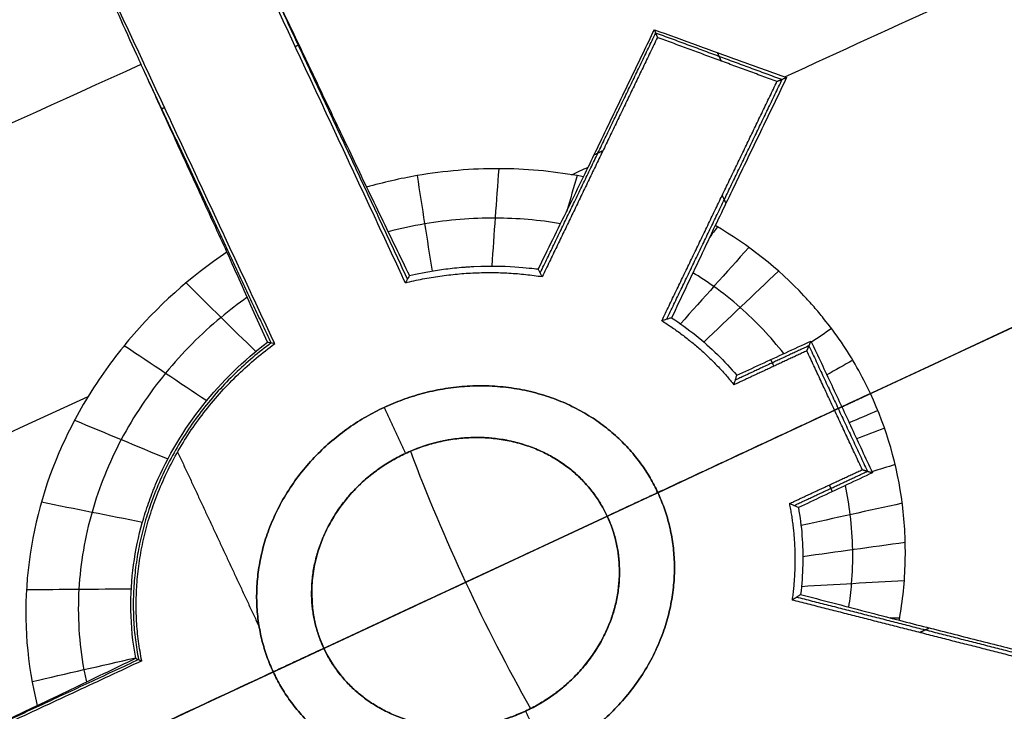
# Model space of a CAD drawing. Header units: millimetres. Extents: x -1437 to 1444, y -1373 to 1332.
# Tile 197 of 256: x -435.33 to -429.94, y 817.17 to 820.96. Entities that reach past the tile are written whole.
import ezdxf

# ---------------------------------------------------------------- set-up
doc = ezdxf.new("R2010")
doc.units = ezdxf.units.MM
doc.layers.add('Default', color=7, linetype='Continuous', true_color=0x000000)

msp = doc.modelspace()

# ---------------------------------------------------------------- linework, layer by layer
at = {"layer": 'Default'}
msp.add_line((228.5774, 1126.3214, -991.3856), (-587.0997, 745.965, -991.3856), dxfattribs=at)
for points, knots in [([(-587.0996, 745.9649, -977.5755), (-592.3257, 757.1722, -977.5755), (-596.9825, 768.6254, -978.0738), (-603.1053, 786.1784, -979.5627), (-605.0024, 792.0916, -980.1824), (-607.6294, 801.0561, -981.2952), (-608.4686, 804.0601, -981.6967), (-609.6724, 808.5898, -982.3443), (-610.2605, 810.8607, -982.6795), (-610.9225, 813.5205, -983.0904), (-611.2474, 814.853, -983.3008), (-611.4083, 815.52, -983.4072), (-611.477, 815.8059, -983.4531), (-611.5227, 815.9966, -983.4837), (-611.5459, 816.0936, -983.4993), (-614.4328, 828.1832, -985.449), (-616.6851, 840.2526, -987.8198), (-619.1101, 858.4837, -992.0008), (-619.7593, 864.5819, -993.4985), (-620.4893, 873.7635, -995.8958), (-620.692, 876.8297, -996.7201), (-620.9343, 881.438, -997.9934), (-621.04, 883.7444, -998.6393), (-621.1362, 886.4391, -999.4089), (-621.1716, 887.5949, -999.7421), (-621.1939, 888.3656, -999.965), (-621.2044, 888.7526, -1000.0773), (-621.3711, 895.2803, -1001.9772), (-621.3601, 901.4461, -1003.862), (-621.0854, 910.7309, -1006.8272), (-620.9509, 913.8318, -1007.8386), (-620.6836, 918.4925, -1009.389), (-620.5337, 920.8253, -1010.1726), (-620.3299, 923.551, -1011.1011), (-620.2209, 924.9149, -1011.569), (-620.1645, 925.5971, -1011.8038), (-620.1359, 925.9383, -1011.9214), (-620.1235, 926.0845, -1011.9718), (-620.1153, 926.182, -1012.0055), (-620.1112, 926.2293, -1012.0218), (-619.5589, 932.7114, -1014.2603), (-618.8269, 939.1289, -1016.5585), (-617.4467, 948.7366, -1020.1115), (-616.9396, 951.936, -1021.3134), (-616.1076, 956.7309, -1023.1414), (-615.6738, 959.1272, -1024.0616), (-615.1363, 961.9211, -1025.1459), (-614.8598, 963.3176, -1025.6906), (-614.7195, 964.0158, -1025.9636), (-614.6489, 964.3648, -1026.1003), (-614.6185, 964.5144, -1026.1589), (-614.5982, 964.6141, -1026.198), (-614.5884, 964.6622, -1026.2168), (-611.8809, 977.95, -1031.4263), (-608.4243, 991.0372, -1036.8195), (-602.0633, 1010.4618, -1045.1118), (-599.747, 1016.9022, -1047.9094), (-595.975, 1026.513, -1052.1406), (-594.6681, 1029.7082, -1053.5568), (-592.6329, 1034.4888, -1055.6877), (-591.5966, 1036.8761, -1056.7547), (-590.3548, 1039.6558, -1058.0021), (-589.7257, 1041.0444, -1058.6263), (-589.4091, 1041.7383, -1058.9385), (-589.273, 1042.0356, -1059.0723), (-589.1822, 1042.2338, -1059.1616), (-589.1374, 1042.3314, -1059.2055), (-583.1746, 1055.3105, -1065.0503), (-576.5317, 1067.8602, -1070.8057), (-568.2446, 1081.6072, -1077.1356), (-567.196, 1083.3198, -1077.9245), (-566.1331, 1085.0258, -1078.7107), (-565.9557, 1085.31, -1078.8416), (-565.8933, 1085.4099, -1078.8877), (-565.7692, 1085.6084, -1078.9791), (-565.4587, 1086.1045, -1079.2077), (-564.6486, 1087.3927, -1079.8012), (-561.8844, 1091.7395, -1081.8031), (-557.2398, 1098.7804, -1085.0404), (-552.94, 1104.9359, -1087.8576), (-549.6514, 1109.5137, -1089.9455), (-547.9911, 1111.7929, -1090.9832), (-546.0264, 1114.4348, -1092.1825), (-545.0371, 1115.7515, -1092.7792), (-544.5407, 1116.4088, -1093.0768), (-544.2921, 1116.7372, -1093.2254), (-544.1677, 1116.9013, -1093.2997), (-544.1143, 1116.9716, -1093.3315), (-544.0788, 1117.0185, -1093.3527), (-544.0599, 1117.0433, -1093.3639), (-539.7547, 1122.7152, -1095.9299), (-535.2716, 1128.3161, -1098.4453), (-528.2565, 1136.6434, -1102.1345), (-525.8697, 1139.4069, -1103.3504), (-522.2164, 1143.5338, -1105.151), (-520.3715, 1145.5926, -1106.0455), (-518.1872, 1147.9866, -1107.0784), (-517.0871, 1149.1816, -1107.5921), (-516.535, 1149.7785, -1107.8482), (-516.2585, 1150.0769, -1107.9761), (-516.1201, 1150.2261, -1108.04), (-516.0607, 1150.29, -1108.0674), (-516.0212, 1150.3326, -1108.0857), (-516.0002, 1150.3552, -1108.0953), (-511.2231, 1155.4981, -1110.2978), (-506.3259, 1160.5426, -1112.4158), (-498.7724, 1167.9917, -1115.4684), (-494.9437, 1171.6868, -1116.9636), (-490.3861, 1175.9463, -1118.6512), (-488.0847, 1178.0631, -1119.4804), (-486.9283, 1179.1183, -1119.8914), (-486.4315, 1179.5698, -1120.0667), (-486.1, 1179.8707, -1120.1835), (-485.9331, 1180.0219, -1120.2421), (-475.2077, 1189.7313, -1124.0012), (-464.148, 1198.9531, -1127.3314), (-446.8189, 1212.2743, -1131.6971), (-440.9193, 1216.6294, -1133.0474), (-431.8867, 1223.0334, -1134.906), (-427.3246, 1226.2033, -1135.7936), (-421.9222, 1229.845, -1136.7541), (-419.2012, 1231.6517, -1137.2153), (-417.8357, 1232.5515, -1137.4412), (-417.2494, 1232.9364, -1137.5369), (-416.8583, 1233.1928, -1137.6005), (-416.6604, 1233.3224, -1137.6326), (-391.6941, 1249.6504, -1141.6587), (-365.5604, 1264.1615, -1143.7301), (-338.1737, 1276.9322, -1143.7301)], [0, 0, 0, 0, 36.313631, 36.313631, 54.470446, 54.470446, 63.548854, 63.548854, 68.088058, 70.35766, 71.492461, 72.059861, 72.343561, 72.343561, 72.627262, 72.627262, 108.940892, 108.940892, 127.097708, 127.097708, 136.176115, 136.176115, 140.715319, 142.984921, 144.119722, 144.119722, 145.254523, 145.254523, 163.411339, 163.411339, 172.489746, 172.489746, 177.02895, 179.298552, 180.433353, 181.000753, 181.284454, 181.426304, 181.426304, 181.568154, 181.568154, 199.724969, 199.724969, 208.803377, 208.803377, 213.342581, 215.612183, 216.746984, 217.314384, 217.598084, 217.739935, 217.739935, 217.881785, 217.881785, 254.195415, 254.195415, 272.352231, 272.352231, 281.430639, 281.430639, 285.969842, 288.239444, 289.374245, 289.941646, 290.225346, 290.225346, 290.509046, 290.509046, 326.822677, 326.822677, 331.361881, 331.929281, 331.929281, 332.212982, 332.212982, 332.496682, 333.631483, 335.901085, 344.979492, 354.0579, 354.0579, 358.597104, 360.866706, 362.001507, 362.568907, 362.852608, 362.994458, 363.065383, 363.065383, 363.136308, 363.136308, 381.293123, 381.293123, 390.371531, 390.371531, 394.910735, 397.180337, 398.315138, 398.882538, 399.166238, 399.308088, 399.379014, 399.379014, 399.449939, 399.449939, 417.606754, 417.606754, 426.685162, 431.224365, 433.493967, 434.628768, 435.196169, 435.196169, 435.763569, 435.763569, 472.0772, 472.0772, 490.234016, 490.234016, 499.312423, 503.851627, 506.121229, 507.25603, 507.82343, 507.82343, 508.390831, 508.390831, 581.018092, 581.018092, 581.018092, 581.018092]), ([(-586.0267, 746.4653, -977.9909), (-591.0089, 757.1496, -977.9909), (-595.4767, 768.077, -978.4502), (-601.3833, 784.7823, -979.8061), (-603.2197, 790.4032, -980.3692), (-605.7728, 798.9071, -981.3779), (-606.9989, 803.1771, -981.9232), (-608.3406, 808.1893, -982.6306), (-608.9892, 810.7029, -983.002), (-609.3079, 811.9615, -983.1921), (-609.4658, 812.5913, -983.2883), (-609.5445, 812.9063, -983.3366), (-609.5781, 813.0413, -983.3574), (-609.6005, 813.1313, -983.3713), (-609.6113, 813.1749, -983.378), (-612.5765, 825.1108, -985.2201), (-614.9182, 837.0653, -987.4935), (-617.4919, 855.0495, -991.495), (-618.1933, 861.0531, -992.9275), (-619.0086, 870.067, -995.216), (-619.2409, 873.0731, -996.0022), (-619.5299, 877.5838, -997.2154), (-619.6595, 879.8395, -997.8305), (-619.7846, 882.4717, -998.5628), (-619.8407, 883.788, -998.9326), (-619.8671, 884.4462, -999.1184), (-619.8798, 884.7753, -999.2115), (-619.8852, 884.9163, -999.2514), (-619.8888, 885.0103, -999.2781), (-619.8905, 885.0553, -999.2909), (-620.3642, 897.6493, -1002.8632), (-620.136, 910.1869, -1006.8014), (-618.7318, 928.9568, -1013.1819), (-618.0869, 935.2077, -1015.3869), (-616.8535, 944.5736, -1018.7975), (-616.398, 947.6938, -1019.9516), (-615.6481, 952.3713, -1021.707), (-615.2566, 954.7094, -1022.5907), (-614.7706, 957.4359, -1023.6319), (-614.5203, 958.7989, -1024.1551), (-614.3933, 959.4803, -1024.4173), (-614.3294, 959.8209, -1024.5485), (-614.3019, 959.9669, -1024.6048), (-614.2835, 960.0643, -1024.6423), (-614.2748, 960.1106, -1024.6602), (-611.798, 973.2132, -1029.7144), (-608.5765, 986.1109, -1034.9672), (-602.6147, 1005.2305, -1043.039), (-600.4392, 1011.566, -1045.7619), (-596.8943, 1021.0141, -1049.8798), (-595.6657, 1024.1542, -1051.2581), (-593.7525, 1028.8508, -1053.3321), (-592.7783, 1031.1957, -1054.3708), (-591.611, 1033.9255, -1055.5851), (-591.0197, 1035.289, -1056.1929), (-590.7221, 1035.9704, -1056.4969), (-590.5728, 1036.3109, -1056.649), (-590.5087, 1036.4569, -1056.7141), (-590.466, 1036.5542, -1056.7576), (-590.4455, 1036.6007, -1056.7784), (-584.7123, 1049.6366, -1062.6008), (-578.2915, 1062.24, -1068.3571), (-567.6174, 1080.6193, -1076.7839), (-563.8857, 1086.6585, -1079.5587), (-558.0312, 1095.5939, -1083.6546), (-556.0369, 1098.5518, -1085.0089), (-552.9816, 1102.9586, -1087.0222), (-551.4379, 1105.1545, -1088.0242), (-549.6092, 1107.7035, -1089.185), (-548.6879, 1108.9747, -1089.7633), (-548.2255, 1109.6096, -1090.0519), (-548.0269, 1109.8815, -1090.1755), (-547.8945, 1110.0627, -1090.2578), (-547.8294, 1110.1518, -1090.2983), (-539.1301, 1122.0358, -1095.6974), (-529.9003, 1133.3695, -1100.7727), (-515.1891, 1149.7478, -1107.8596), (-510.1409, 1155.1034, -1110.1345), (-502.3553, 1162.9884, -1113.4054), (-499.7245, 1165.592, -1114.4722), (-495.7255, 1169.4612, -1116.0359), (-493.7127, 1171.3867, -1116.8087), (-491.6802, 1173.2988, -1117.5676), (-490.3207, 1174.5705, -1118.0704), (-489.6404, 1175.2035, -1118.3197), (-477.9852, 1185.9866, -1122.5499), (-466.5563, 1195.6703, -1126.0982), (-448.7467, 1209.5469, -1130.7133), (-442.699, 1214.0642, -1132.134), (-433.4631, 1220.6826, -1134.0833), (-430.3571, 1222.8624, -1134.7027), (-425.6572, 1226.0934, -1135.5859), (-423.2971, 1227.6991, -1136.016), (-420.9216, 1229.2904, -1136.4288), (-419.3346, 1230.348, -1136.7001), (-418.5375, 1230.8765, -1136.8341), (-405.0238, 1239.7899, -1139.0689), (-391.9942, 1247.694, -1140.6587), (-365.3273, 1262.5625, -1142.7816), (-351.6901, 1269.527, -1143.3147), (-337.7514, 1276.0267, -1143.3147)], [0, 0, 0, 0, 36.205898, 36.205898, 54.308847, 54.308847, 63.360322, 67.886059, 70.148928, 71.280362, 71.846079, 72.128938, 72.270367, 72.270367, 72.411796, 72.411796, 108.617695, 108.617695, 126.720644, 126.720644, 135.772118, 135.772118, 140.297856, 142.560724, 143.692159, 144.257876, 144.540734, 144.682164, 144.682164, 144.823593, 144.823593, 181.029491, 181.029491, 199.13244, 199.13244, 208.183915, 208.183915, 212.709652, 214.972521, 216.103955, 216.669672, 216.952531, 217.09396, 217.09396, 217.235389, 217.235389, 253.441287, 253.441287, 271.544237, 271.544237, 280.595711, 280.595711, 285.121448, 287.384317, 288.515751, 289.081469, 289.364327, 289.505756, 289.505756, 289.647186, 289.647186, 325.853084, 325.853084, 343.956033, 343.956033, 353.007508, 353.007508, 357.533245, 359.796113, 360.927548, 361.493265, 361.776124, 361.776124, 362.058982, 362.058982, 398.26488, 398.26488, 416.367829, 416.367829, 425.419304, 425.419304, 429.945041, 432.20791, 432.20791, 434.470779, 434.470779, 470.676677, 470.676677, 488.779626, 488.779626, 497.8311, 497.8311, 502.356838, 504.619706, 504.619706, 506.882575, 506.882575, 543.088473, 543.088473, 579.294371, 579.294371, 579.294371, 579.294371]), ([(-587.0996, 745.9649, -977.5755), (-567.8535, 754.9396, -994.5954), (-509.0543, 782.3581, -1041.4622), (-373.7842, 845.4356, -1118.8702), (-253.7632, 901.4023, -1143.7301), (-179.2611, 936.1432, -1143.7301)], [2.41548, 2.41548, 2.41548, 2.41548, 70.396144, 198.636056, 404.995527, 404.995527, 404.995527, 404.995527]), ([(-586.0267, 746.4653, -977.9909), (-567.0374, 755.3201, -994.7329), (-508.5273, 782.6038, -1041.2952), (-373.6595, 845.4937, -1118.4721), (-253.7164, 901.4241, -1143.3147), (-179.2611, 936.1432, -1143.3147)], [2.408267, 2.408267, 2.408267, 2.408267, 69.367076, 197.537893, 403.786179, 403.786179, 403.786179, 403.786179]), ([(-441.2263, 819.1296, -970.2871), (-441.118, 819.2457, -970.2871), (-440.862, 819.5121, -970.2865), (-440.4379, 819.9263, -970.2837), (-439.9345, 820.3859, -970.2778), (-439.3644, 820.8734, -970.2684), (-438.7084, 821.3983, -970.2543), (-437.9538, 821.9623, -970.2344), (-437.0935, 822.5622, -970.2072), (-436.1247, 823.1912, -970.1717), (-435.0535, 823.8377, -970.1269), (-433.911, 824.4778, -970.0732), (-432.7334, 825.0905, -970.0121), (-431.5239, 825.6758, -969.9437), (-430.2312, 826.2566, -969.8647), (-429.3278, 826.6302, -969.8051), (-428.8475, 826.82, -969.7723)], [0.819002, 0.819002, 0.819002, 0.819002, 1.223022, 1.760617, 2.334376, 2.970221, 3.68859, 4.498707, 5.402848, 6.40286, 7.494362, 8.654622, 9.813624, 10.959228, 12.169282, 13.529246, 13.529246, 13.529246, 13.529246]), ([(-428.6328, 826.3595, -968.5168), (-429.0939, 826.1461, -968.5641), (-429.9597, 825.7301, -968.6533), (-431.1936, 825.0943, -968.7814), (-432.3437, 824.463, -968.9017), (-433.4591, 823.8113, -969.0193), (-434.5366, 823.14, -969.134), (-435.5419, 822.4713, -969.2422), (-436.4465, 821.8294, -969.3406), (-437.2453, 821.2253, -969.4286), (-437.9418, 820.6646, -969.5064), (-438.5436, 820.1494, -969.5746), (-439.0633, 819.677, -969.6343), (-439.519, 819.2371, -969.6876), (-439.9302, 818.8152, -969.7364), (-440.214, 818.5041, -969.7709), (-440.3635, 818.3327, -969.7892), (-440.3903, 818.3017, -969.7925)], [0, 0, 0, 0, 1.242741, 2.348493, 3.395351, 4.454451, 5.514702, 6.512121, 7.425935, 8.252143, 8.992431, 9.648879, 10.229917, 10.754221, 11.245477, 11.723365, 11.828336, 11.828336, 11.828336, 11.828336]), ([(-430.2556, 825.3541, -970.9488), (-430.4031, 825.2976, -970.9644), (-430.8423, 825.1272, -971.0102), (-431.5469, 824.8424, -971.0805), (-432.3501, 824.5006, -971.1561), (-433.0997, 824.1664, -971.2228), (-433.8187, 823.8313, -971.2832), (-434.5251, 823.4873, -971.3391), (-435.2268, 823.1303, -971.391), (-435.9233, 822.7579, -971.4382), (-436.6133, 822.3701, -971.4808), (-437.2961, 821.9662, -971.5186), (-437.9716, 821.5445, -971.5516), (-438.6415, 821.102, -971.5796), (-439.3103, 820.632, -971.6025), (-439.9853, 820.1245, -971.6199), (-440.6259, 819.6013, -971.63), (-441.0354, 819.2347, -971.6322), (-441.2208, 819.0605, -971.6322)], [1.751126, 1.751126, 1.751126, 1.751126, 2.201919, 3.094929, 3.913266, 4.677665, 5.41601, 6.150642, 6.887726, 7.624044, 8.358985, 9.09364, 9.827503, 10.562267, 11.305058, 12.067564, 12.86151, 13.539329, 13.539329, 13.539329, 13.539329]), ([(-438.1919, 819.2144, -970.5024), (-438.1006, 819.4687, -970.6507), (-437.9778, 819.7524, -970.7739), (-437.722, 820.2083, -970.9214), (-437.6255, 820.364, -970.9642), (-437.4614, 820.6004, -971.0188), (-437.4035, 820.6797, -971.0354), (-437.3115, 820.7989, -971.0579), (-437.28, 820.8387, -971.065), (-437.2153, 820.9183, -971.0784), (-437.1808, 820.9595, -971.0849), (-436.8844, 821.305, -971.136), (-436.5776, 821.5987, -971.1569), (-436.0591, 821.9962, -971.1514), (-435.8831, 822.1167, -971.1435), (-435.6172, 822.2803, -971.1223), (-435.5283, 822.3319, -971.1137), (-435.3504, 822.4297, -971.0935), (-435.2626, 822.4751, -971.082), (-434.8118, 822.6953, -971.0152), (-434.4674, 822.821, -970.9377), (-433.9943, 822.9571, -970.7853), (-433.8437, 822.9937, -970.7284), (-433.6299, 823.0383, -970.6342), (-433.5606, 823.0514, -970.6013), (-433.4598, 823.0689, -970.5496), (-433.4267, 823.0743, -970.532), (-433.3616, 823.0845, -970.4961), (-433.3282, 823.0894, -970.4769), (-433.1776, 823.1106, -970.3874), (-433.0653, 823.1228, -970.3105), (-432.9093, 823.136, -970.1871), (-432.8595, 823.1396, -970.1446), (-432.7878, 823.1439, -970.0789), (-432.7644, 823.1452, -970.0567), (-432.7188, 823.1474, -970.0115), (-432.6952, 823.1485, -969.9873), (-432.5108, 823.1555, -969.7904), (-432.3809, 823.1543, -969.6006), (-432.2848, 823.1521, -969.3959)], [0, 0, 0, 0, 0.855464, 0.855464, 1.283196, 1.283196, 1.497062, 1.497062, 1.603995, 1.603995, 1.710928, 1.710928, 2.566391, 2.566391, 2.994123, 2.994123, 3.207989, 3.207989, 3.421855, 3.421855, 4.277319, 4.277319, 4.705051, 4.705051, 4.918917, 4.918917, 5.02585, 5.02585, 5.132783, 5.132783, 5.560515, 5.560515, 5.774381, 5.774381, 5.881313, 5.881313, 5.988246, 5.988246, 6.84371, 6.84371, 6.84371, 6.84371]), ([(-432.2408, 820.0957, -966.3165), (-432.2524, 820.0979, -966.3245), (-432.4024, 820.1256, -966.428), (-432.7028, 820.1528, -966.6356), (-433.0925, 820.1209, -966.895), (-433.337, 820.065, -967.0472), (-433.4288, 820.0389, -967.1025)], [-1.189287, -1.189287, -1.189287, -1.189287, -1.151975, -0.710836, -0.269697, 0, 0, 0, 0]), ([(-432.3667, 819.8391, -966.0471), (-432.4829, 819.8587, -966.1227), (-432.7273, 819.8799, -966.2824), (-433.0457, 819.8547, -966.485), (-433.2439, 819.8122, -966.6051), (-433.3106, 819.7949, -966.6447)], [0.3147622, 0.3147622, 0.3147622, 0.3147622, 0.375, 0.4375, 0.4693335, 0.4693335, 0.4693335, 0.4693335]), ([(-430.6703, 818.9092, -965.4616), (-430.7157, 819.0066, -965.4616), (-430.7954, 819.1468, -965.4748), (-430.9084, 819.2995, -965.5128), (-430.9611, 819.3626, -965.534), (-430.9972, 819.4041, -965.5491), (-431.0172, 819.4261, -965.5579), (-431.175, 819.5939, -965.6298), (-431.3364, 819.7223, -965.7206), (-431.5201, 819.8287, -965.8354)], [0, 0, 0, 0, 0.296835, 0.445253, 0.519462, 0.519462, 0.59367, 0.59367, 1.187341, 1.187341, 1.187341, 1.187341]), ([(-434.1927, 819.6834, -967.5118), (-434.3937, 819.5477, -967.604), (-434.5748, 819.3866, -967.673), (-434.8092, 819.1077, -967.7477), (-434.8804, 819.0099, -967.7678), (-434.9761, 818.8558, -967.7922), (-435.0061, 818.8032, -967.7993), (-435.0623, 818.6955, -967.8119), (-435.0891, 818.6387, -967.8174), (-435.2063, 818.365, -967.8404), (-435.2655, 818.1345, -967.8468), (-435.3063, 817.6596, -967.851), (-435.2884, 817.4265, -967.8495), (-435.2311, 817.2002, -967.8484)], [0, 0, 0, 0, 0.623574, 0.623574, 0.935361, 0.935361, 1.091254, 1.091254, 1.247148, 1.247148, 1.870721, 1.870721, 2.494295, 2.494295, 2.494295, 2.494295]), ([(-433.1945, 819.5551, -966.1985), (-433.1505, 819.5653, -966.1734), (-433.0992, 819.5757, -966.1437), (-433.0111, 819.5891, -966.0924), (-432.9799, 819.5932, -966.0742), (-432.9303, 819.5983, -966.0451), (-432.9048, 819.6007, -966.0301), (-432.8739, 819.6029, -966.0119), (-432.8604, 819.6037, -966.004), (-432.8514, 819.6042, -965.9986), (-432.8489, 819.6044, -965.9972), (-432.7358, 819.6101, -965.9304), (-432.6532, 819.606, -965.8814), (-432.5358, 819.597, -965.8114), (-432.5008, 819.592, -965.7904), (-432.4888, 819.5903, -965.7832)], [0, 0, 0, 0, 0.1702417, 0.1702417, 0.2553626, 0.2553626, 0.297923, 0.3192032, 0.3298434, 0.3298434, 0.3404835, 0.3404835, 0.5107252, 0.5107252, 0.6809669, 0.6809669, 0.6809669, 0.6809669]), ([(-431.1445, 819.1277, -965.354), (-431.2155, 819.2184, -965.3783), (-431.3423, 819.3525, -965.4326), (-431.5146, 819.4884, -965.5223), (-431.6033, 819.547, -965.572), (-431.6421, 819.5707, -965.5942)], [0.0679286, 0.0679286, 0.0679286, 0.0679286, 0.125, 0.15625, 0.1798195, 0.1798195, 0.1798195, 0.1798195]), ([(-434.0817, 819.436, -967.0576), (-434.1307, 819.4013, -967.0806), (-434.2913, 819.2781, -967.1533), (-434.5383, 819.0318, -967.2521), (-434.7862, 818.6609, -967.3344), (-434.9456, 818.2645, -967.3795), (-435.0201, 817.8416, -967.4023), (-435.002, 817.5209, -967.4085), (-434.9675, 817.3518, -967.4103), (-434.9624, 817.3294, -967.4105)], [0.5984185, 0.5984185, 0.5984185, 0.5984185, 0.625, 0.6875, 0.75, 0.8125, 0.875, 0.9375, 0.9470781, 0.9470781, 0.9470781, 0.9470781]), ([(-434.6921, 817.4593, -966.9705), (-434.7253, 817.637, -966.9645), (-434.7257, 817.8103, -966.9541), (-434.6932, 818.0509, -966.9319), (-434.6768, 818.128, -966.9235), (-434.6459, 818.238, -966.9091), (-434.6289, 818.2916, -966.9016), (-434.6068, 818.3517, -966.892), (-434.5968, 818.3769, -966.8878), (-434.5901, 818.3935, -966.8849), (-434.5873, 818.4002, -966.8837), (-434.4506, 818.7244, -966.8258), (-434.23, 818.9932, -966.7354), (-433.9713, 819.19, -966.6107)], [-1.737294, -1.737294, -1.737294, -1.737294, -1.302971, -1.302971, -1.085809, -1.085809, -0.977228, -0.922938, -0.895792, -0.895792, -0.868647, -0.868647, 0, 0, 0, 0]), ([(-430.5121, 817.667, -965.8354), (-430.4933, 817.7746, -965.7764), (-430.4826, 817.8812, -965.7237), (-430.4786, 818.0399, -965.6549), (-430.4792, 818.0925, -965.6336), (-430.4845, 818.1974, -965.5945), (-430.4889, 818.2483, -965.5771), (-430.5224, 818.5148, -965.4951), (-430.581, 818.7177, -965.4616), (-430.6703, 818.9092, -965.4616)], [0, 0, 0, 0, 0.297032, 0.297032, 0.445548, 0.445548, 0.594064, 0.594064, 1.188127, 1.188127, 1.188127, 1.188127]), ([(-432.5579, 817.1703, -966.2511), (-432.4478, 817.2217, -966.1919), (-432.3522, 817.2911, -966.1309), (-432.2298, 817.4225, -966.0382), (-432.1968, 817.4658, -966.0106), (-432.1381, 817.5602, -965.9559), (-432.1137, 817.6099, -965.9299), (-432.0843, 817.6881, -965.8934), (-432.0768, 817.7118, -965.883), (-432.0634, 817.7617, -965.8623), (-432.058, 817.7867, -965.8526), (-432.0457, 817.8619, -965.8254), (-432.0427, 817.9122, -965.81), (-432.0469, 818.0136, -965.7847), (-432.0533, 818.0587, -965.776), (-432.0754, 818.1502, -965.7638), (-432.0909, 818.1945, -965.7607), (-432.1509, 818.3231, -965.7607), (-432.2068, 818.3989, -965.7731), (-432.3146, 818.4972, -965.8094), (-432.3567, 818.5287, -965.8254), (-432.444, 818.5806, -965.8616), (-432.4908, 818.6024, -965.8823), (-432.5658, 818.6289, -965.9171), (-432.5937, 818.6373, -965.9303), (-432.6475, 818.6505, -965.9562), (-432.6747, 818.6558, -965.9696), (-432.7573, 818.6675, -966.0106), (-432.8136, 818.6699, -966.0393), (-432.9291, 818.664, -966.099), (-432.9897, 818.6552, -966.1308), (-433.1044, 818.6265, -966.1915), (-433.1606, 818.6065, -966.2215), (-433.2157, 818.5808, -966.2511)], [-2.370749, -2.370749, -2.370749, -2.370749, -2.074405, -2.074405, -1.926233, -1.926233, -1.778062, -1.778062, -1.703976, -1.703976, -1.62989, -1.62989, -1.481718, -1.481718, -1.333546, -1.333546, -1.185374, -1.185374, -0.889031, -0.889031, -0.740859, -0.740859, -0.592687, -0.592687, -0.518601, -0.518601, -0.444515, -0.444515, -0.296344, -0.296344, -0.148172, -0.148172, 0, 0, 0, 0]), ([(-433.2157, 818.5808, -966.2511), (-433.2729, 818.5542, -966.2819), (-433.3249, 818.5229, -966.31), (-433.3947, 818.4721, -966.3483), (-433.4165, 818.4545, -966.3604), (-433.4576, 818.4185, -966.3832), (-433.4751, 818.4018, -966.3931), (-433.5728, 818.2996, -966.4484), (-433.6327, 818.2055, -966.4848), (-433.7494, 817.9173, -966.568), (-433.7487, 817.6985, -966.5957), (-433.5765, 817.3291, -966.5957), (-433.4106, 817.1884, -966.5683), (-433.1625, 817.108, -966.4985), (-433.1103, 817.0963, -966.4825), (-433.0293, 817.0862, -966.4554), (-433.0018, 817.0841, -966.4459), (-432.9463, 817.0825, -966.4258), (-432.9158, 817.0832, -966.4143), (-432.7869, 817.0915, -966.3637), (-432.6724, 817.117, -966.3127), (-432.5579, 817.1703, -966.2511)], [-2.32533, -2.32533, -2.32533, -2.32533, -2.179997, -2.179997, -2.107331, -2.107331, -2.034664, -2.034664, -1.743998, -1.743998, -1.162665, -1.162665, -0.581333, -0.581333, -0.435999, -0.435999, -0.363333, -0.363333, -0.290666, -0.290666, 0, 0, 0, 0]), ([(-433.1884, 818.593, -966.2365), (-433.0975, 818.3516, -966.1978), (-432.8956, 817.8715, -966.1585), (-432.6576, 817.4082, -966.1978), (-432.5311, 817.1833, -966.2365)], [0.031274, 0.031274, 0.031274, 0.031274, 0.737102, 1.44293, 1.44293, 1.44293, 1.44293]), ([(-430.7883, 817.7395, -965.5939), (-430.782, 817.7818, -965.573), (-430.7699, 817.8854, -965.5242), (-430.7641, 818.0518, -965.4557), (-430.7768, 818.2352, -965.3948), (-430.7965, 818.353, -965.3652), (-430.8077, 818.4054, -965.3539)], [0.8218982, 0.8218982, 0.8218982, 0.8218982, 0.84375, 0.875, 0.90625, 0.9325193, 0.9325193, 0.9325193, 0.9325193])]:
    msp.add_open_spline(points, degree=3, knots=knots, dxfattribs=at)
for points, degree in [([(-535.8915, 1127.457, -1098.0506), (-398.918, 833.7163, -1098.0506), (-261.9444, 539.9756, -1098.0506)], 2), ([(-535.2709, 1126.4806, -1097.6631), (-398.7822, 833.7797, -1097.6631), (-262.2936, 541.0788, -1097.6631)], 2), ([(-488.1337, 618.3192, -1004.6306), (-112.6938, 793.3896, -1004.6306), (262.746, 968.4601, -1004.6306)], 2), ([(-487.0307, 618.9595, -1005.0266), (-112.7427, 793.4929, -1005.0266), (261.5454, 968.0263, -1005.0266)], 2), ([(-441.6521, 818.5404, -970.2871), (-441.5464, 818.6952, -970.2871), (-441.3273, 819.0015, -970.2871), (-440.9798, 819.4498, -970.2871), (-440.6087, 819.8956, -970.2871), (-440.2019, 820.3531, -970.2871), (-439.7406, 820.8397, -970.2871), (-439.2061, 821.3683, -970.2871), (-438.5855, 821.9429, -970.2871), (-437.8724, 822.56, -970.2871), (-437.0624, 823.2142, -970.2871), (-436.1509, 823.9007, -970.2871), (-435.1414, 824.6083, -970.2871), (-434.0548, 825.3159, -970.2871), (-432.9692, 825.9736, -970.2871), (-431.8846, 826.5878, -970.2871), (-430.7158, 827.2062, -970.2871), (-429.8143, 827.6473, -970.2871), (-429.337, 827.8698, -970.2871)], 3), ([(-441.3527, 818.8847, -971.6322), (-441.1045, 819.2207, -971.6322), (-440.5948, 819.8498, -971.6322), (-439.8361, 820.6721, -971.6322), (-439.0657, 821.4265, -971.6322), (-438.2763, 822.1354, -971.6322), (-437.4581, 822.8157, -971.6322), (-436.6167, 823.4673, -971.6322), (-435.752, 824.0937, -971.6322), (-434.8687, 824.6939, -971.6322), (-433.977, 825.264, -971.6322), (-433.0354, 825.8315, -971.6322), (-431.9805, 826.4288, -971.6322), (-431.1692, 826.8566, -971.6322), (-430.7379, 827.0744, -971.6322)], 3), ([(-430.6703, 818.9092, -965.4616), (-426.9761, 820.6318, -963.4736), (-423.2819, 822.3544, -961.4855), (-419.5877, 824.0771, -959.4975)], 3), ([(-441.1434, 814.0255, -969.6012), (-434.1525, 817.2854, -965.839), (-427.1616, 820.5453, -962.0768), (-420.1707, 823.8052, -958.3147)], 3), ([(-433.2162, 819.516, -970.3482), (-433.8189, 820.8086, -970.3482), (-434.4216, 822.1011, -970.3482)], 2), ([(-434.3424, 821.9431, -969.775), (-434.3185, 821.8947, -969.6381), (-434.2672, 821.7901, -969.3695), (-434.1792, 821.6094, -968.9811), (-434.0806, 821.4056, -968.6101), (-433.9715, 821.1789, -968.259), (-433.8521, 820.9296, -967.9302), (-433.7222, 820.6574, -967.6257), (-433.5817, 820.3618, -967.347), (-433.481, 820.1493, -967.1805), (-433.4288, 820.0389, -967.1025)], 3), ([(-433.9317, 819.1823, -970.3482), (-434.5345, 820.4749, -970.3482), (-435.1372, 821.7674, -970.3482)], 2), ([(-434.1927, 819.6834, -967.5118), (-434.2405, 819.7874, -967.584), (-434.3326, 819.988, -967.7375), (-434.4612, 820.2692, -967.9933), (-434.5796, 820.5288, -968.2705), (-434.6877, 820.7667, -968.5661), (-434.7853, 820.9824, -968.8766), (-434.8735, 821.1782, -969.2017), (-434.9528, 821.3554, -969.5418), (-435.0002, 821.4619, -969.7798), (-435.0224, 821.5121, -969.9015)], 3), ([(-431.1399, 820.6428, -965.7339), (-430.5346, 820.9206, -965.4081), (-429.9294, 821.1984, -965.0824), (-429.3242, 821.4762, -964.7566)], 3), ([(-433.9733, 821.1825, -968.2733), (-433.5893, 820.3591, -968.2733), (-433.2053, 819.5356, -968.2733)], 2), ([(-432.4777, 819.5698, -968.0731), (-432.1618, 820.2264, -968.0657), (-431.846, 820.8829, -968.0584)], 2), ([(-432.2408, 820.0957, -966.3165), (-432.1956, 820.1897, -966.3092), (-432.1067, 820.3747, -966.2991), (-431.9774, 820.6433, -966.297), (-431.8942, 820.8162, -966.3039), (-431.8532, 820.9012, -966.3094)], 3), ([(-431.8532, 820.9012, -966.3094), (-431.8448, 820.8801, -968.3288), (-431.8365, 820.859, -970.3482)], 2), ([(-431.8532, 820.9012, -966.3094), (-431.7745, 820.8727, -966.2402), (-431.616, 820.8153, -966.1049), (-431.374, 820.7277, -965.91), (-431.2112, 820.6686, -965.7864), (-431.1293, 820.6389, -965.726)], 3), ([(-431.1556, 820.6281, -968.0332), (-431.5008, 820.7556, -968.037), (-431.846, 820.8831, -968.0407)], 2), ([(-431.8365, 820.859, -970.3482), (-432.1516, 820.2042, -970.3482), (-432.4667, 819.5493, -970.3482)], 2), ([(-431.182, 820.6173, -970.3482), (-431.5093, 820.7382, -970.3482), (-431.8365, 820.859, -970.3482)], 2), ([(-433.7988, 820.8179, -967.8076), (-433.8089, 820.8132, -969.0779), (-433.8189, 820.8086, -970.3482)], 2), ([(-431.5095, 820.7768, -966.0196), (-431.4986, 820.7535, -968.1839), (-431.4878, 820.7302, -970.3482)], 2), ([(-437.282, 819.5258, -969.9194), (-436.4089, 819.9211, -969.4467), (-435.5358, 820.3165, -968.974), (-434.6627, 820.7118, -968.5013)], 3), ([(-433.9515, 819.1862, -968.4795), (-434.3033, 819.9405, -968.4795), (-434.655, 820.6948, -968.4795)], 2), ([(-431.8123, 819.3076, -970.3482), (-431.4972, 819.9624, -970.3482), (-431.182, 820.6173, -970.3482)], 2), ([(-431.7857, 819.3157, -967.8651), (-431.4696, 819.9723, -967.8591), (-431.1536, 820.629, -967.8531)], 2), ([(-431.1293, 820.6389, -965.726), (-431.1709, 820.5525, -965.7322), (-431.2554, 820.3772, -965.7485), (-431.3857, 820.107, -965.7848), (-431.475, 819.9223, -965.8171), (-431.5201, 819.8287, -965.8354)], 3), ([(-431.1293, 820.6389, -965.726), (-431.1557, 820.6281, -968.0371), (-431.182, 820.6173, -970.3482)], 2), ([(-434.5345, 820.4749, -970.3482), (-434.5429, 820.4709, -969.278), (-434.5514, 820.467, -968.2077)], 2), ([(-432.1355, 820.2377, -970.3482), (-432.1593, 820.2266, -968.3283), (-432.1832, 820.2154, -966.3084)], 2), ([(-432.7054, 820.1402, -966.6355), (-432.7181, 819.9626, -966.402), (-432.7309, 819.7849, -966.1685), (-432.7437, 819.6073, -965.935)], 3), ([(-432.3063, 820.1074, -966.3617), (-432.2759, 820.1213, -966.3453), (-432.2455, 820.1353, -966.3289), (-432.215, 820.1493, -966.3126)], 3), ([(-433.152, 820.1022, -966.9306), (-433.1247, 819.9281, -966.6627), (-433.0974, 819.754, -966.3947), (-433.0701, 819.5799, -966.1268)], 3), ([(-432.4888, 819.5903, -965.7832), (-432.4627, 819.6436, -965.8401), (-432.4094, 819.7521, -965.9553), (-432.3267, 819.9207, -966.1331), (-432.2697, 820.0367, -966.2548), (-432.2408, 820.0957, -966.3165)], 3), ([(-432.2759, 820.1022, -966.3407), (-432.2948, 820.0376, -966.2672), (-432.3137, 819.9731, -966.1937), (-432.3326, 819.9086, -966.1202)], 3), ([(-433.4288, 820.0389, -967.1025), (-433.4019, 819.9834, -966.9982), (-433.3488, 819.8737, -966.7921), (-433.2707, 819.7124, -966.4905), (-433.2197, 819.6072, -966.2949), (-433.1945, 819.5551, -966.1985)], 3), ([(-431.461, 819.9512, -965.8125), (-431.4712, 819.9732, -968.0804), (-431.4814, 819.9951, -970.3482)], 2), ([(-431.5201, 819.8287, -965.8354), (-431.5476, 819.7707, -965.7805), (-431.6018, 819.656, -965.6729), (-431.6814, 819.4877, -965.5175), (-431.7333, 819.3779, -965.4184), (-431.7589, 819.3236, -965.37)], 3), ([(-431.5076, 819.8214, -965.8276), (-431.5218, 819.8028, -965.8102), (-431.5359, 819.7841, -965.7929), (-431.5501, 819.7654, -965.7756)], 3), ([(-431.3359, 819.7094, -965.724), (-431.4608, 819.5699, -965.598), (-431.5857, 819.4305, -965.4719), (-431.7107, 819.291, -965.3458)], 3), ([(-433.9713, 819.19, -966.6107), (-433.9951, 819.2431, -966.7064), (-434.0433, 819.3503, -966.9009), (-434.117, 819.5148, -967.2015), (-434.1673, 819.6267, -967.4074), (-434.1927, 819.6834, -967.5118)], 3), ([(-432.4667, 819.5493, -970.3482), (-432.4692, 819.5539, -969.8429), (-432.4741, 819.563, -968.8311), (-432.4814, 819.5767, -967.3094), (-432.4864, 819.5858, -966.2924), (-432.4888, 819.5903, -965.7832)], 3), ([(-433.1945, 819.5551, -966.1985), (-433.1969, 819.5507, -966.6611), (-433.2017, 819.5421, -967.5854), (-433.209, 819.529, -968.9686), (-433.2138, 819.5203, -969.8887), (-433.2162, 819.516, -970.3482)], 3), ([(-431.1737, 819.5797, -965.634), (-431.3099, 819.4502, -965.5179), (-431.4461, 819.3206, -965.4017), (-431.5824, 819.1911, -965.2855)], 3), ([(-434.4168, 819.5144, -967.6087), (-434.2897, 819.3893, -967.2862), (-434.1625, 819.2642, -966.9638), (-434.0354, 819.1391, -966.6413)], 3), ([(-431.7589, 819.3236, -965.37), (-431.7649, 819.3219, -965.9255), (-431.7767, 819.3183, -967.0348), (-431.7945, 819.313, -968.6942), (-431.8064, 819.3094, -969.7974), (-431.8123, 819.3076, -970.3482)], 3), ([(-431.7589, 819.3236, -965.37), (-431.7127, 819.2936, -965.3464), (-431.6245, 819.2296, -965.3033), (-431.5055, 819.1239, -965.2519), (-431.4352, 819.0478, -965.2254), (-431.4024, 819.0087, -965.2142)], 3), ([(-430.883, 819.2646, -965.5044), (-430.9197, 819.2398, -965.4806), (-430.9564, 819.2151, -965.4567), (-430.9931, 819.1903, -965.4328)], 3), ([(-434.755, 819.1718, -967.7303), (-434.6045, 819.0714, -967.4078), (-434.4539, 818.9709, -967.0853), (-434.3034, 818.8704, -966.7628)], 3), ([(-433.9317, 819.1823, -970.3482), (-433.9361, 819.1832, -969.9342), (-433.9449, 819.1849, -969.1054), (-433.9581, 819.1875, -967.8595), (-433.9669, 819.1892, -967.0273), (-433.9713, 819.19, -966.6107)], 3), ([(-431.0066, 819.1708, -967.7812), (-431.2083, 819.0767, -967.7812), (-431.4099, 818.9827, -967.7812)], 2), ([(-431.4024, 819.0087, -965.2142), (-431.3586, 819.0289, -965.2379), (-431.2702, 819.0697, -965.2858), (-431.1346, 819.1323, -965.3594), (-431.0425, 819.1748, -965.4095), (-430.9959, 819.1963, -965.4349)], 3), ([(-431.0183, 819.1428, -970.3482), (-431.0071, 819.1696, -967.8915), (-430.9959, 819.1963, -965.4349)], 2), ([(-431.007, 819.1699, -967.8604), (-430.847, 818.8268, -967.8604), (-430.687, 818.4836, -967.8604)], 2), ([(-430.9959, 819.1963, -965.4349), (-430.9768, 819.1556, -965.4208), (-430.9388, 819.0745, -965.3975), (-430.8823, 818.9538, -965.3772), (-430.8455, 818.875, -965.3727), (-430.8273, 818.8359, -965.3727)], 3), ([(-431.0183, 819.1428, -970.3482), (-431.2179, 819.0498, -970.3482), (-431.4175, 818.9567, -970.3482)], 2), ([(-430.715, 818.4923, -970.3482), (-430.8666, 818.8176, -970.3482), (-431.0183, 819.1428, -970.3482)], 2), ([(-431.1985, 819.0588, -970.3482), (-431.2069, 819.0769, -967.8319), (-431.2154, 819.095, -965.3156)], 2), ([(-430.7669, 819.0913, -965.4723), (-430.8143, 819.0645, -965.444), (-430.8617, 819.0378, -965.4157), (-430.9091, 819.011, -965.3874)], 3), ([(-431.4175, 818.9567, -970.3482), (-431.4158, 818.9624, -969.7802), (-431.4124, 818.974, -968.6425), (-431.4074, 818.9913, -966.9311), (-431.4041, 819.0029, -965.787), (-431.4024, 819.0087, -965.2142)], 3), ([(-437.7455, 817.6106, -969.2892), (-436.8148, 818.0379, -968.7883), (-435.8841, 818.4651, -968.2873), (-434.9533, 818.8923, -967.7864)], 3), ([(-430.8273, 818.8359, -965.3727), (-430.7488, 818.8725, -965.4172), (-430.6703, 818.9092, -965.4616)], 2), ([(-430.6703, 818.9092, -965.4616), (-430.7226, 818.8847, -965.432), (-430.775, 818.8603, -965.4023), (-430.8273, 818.8359, -965.3727)], 3), ([(-430.8273, 818.8359, -965.3727), (-430.847, 818.8268, -967.8604), (-430.8666, 818.8176, -970.3482)], 2), ([(-430.8273, 818.8359, -965.3727), (-430.8092, 818.7971, -965.3727), (-430.7727, 818.7187, -965.3771), (-430.7167, 818.5982, -965.3973), (-430.6788, 818.5164, -965.4206), (-430.6597, 818.4751, -965.4348)], 3), ([(-430.8273, 818.8359, -965.3727), (-430.8273, 818.8359, -965.3727), (-430.8273, 818.8359, -965.3727), (-430.8273, 818.8359, -965.3727)], 3), ([(-433.3331, 818.8327, -969.9814), (-433.2744, 818.7068, -969.9814), (-433.2157, 818.5808, -969.9814)], 2), ([(-433.3331, 818.8327, -969.9814), (-433.3331, 818.8327, -970.1648), (-433.3331, 818.8327, -970.3482)], 2), ([(-430.8666, 818.8176, -970.3482), (-431.3503, 818.5921, -970.3482), (-431.834, 818.3665, -970.3482)], 2), ([(-430.6295, 818.8156, -965.4643), (-430.6819, 818.7933, -965.435), (-430.7343, 818.7711, -965.4057), (-430.7867, 818.7488, -965.3763)], 3), ([(-435.0271, 818.7629, -967.804), (-434.8569, 818.6922, -967.4873), (-434.6867, 818.6215, -967.1706), (-434.5165, 818.5507, -966.8538)], 3), ([(-430.5932, 818.7194, -965.4722), (-430.6441, 818.6999, -965.4439), (-430.6949, 818.6804, -965.4157), (-430.7458, 818.6608, -965.3874)], 3), ([(-434.4629, 818.5888, -970.3482), (-434.2397, 818.1101, -970.3482), (-434.0165, 817.6314, -970.3482)], 2), ([(-433.2157, 818.5808, -969.9814), (-433.2157, 818.5808, -968.1162), (-433.2157, 818.5808, -966.2511)], 2), ([(-430.5349, 818.5197, -965.5042), (-430.5774, 818.5068, -965.4804), (-430.6199, 818.4939, -965.4566), (-430.6624, 818.4811, -965.4328)], 3), ([(-431.1142, 818.3062, -970.3482), (-430.9146, 818.3993, -970.3482), (-430.715, 818.4923, -970.3482)], 2), ([(-431.0893, 818.2953, -967.7812), (-430.8877, 818.3893, -967.7812), (-430.6861, 818.4834, -967.7812)], 2), ([(-430.6597, 818.4751, -965.4348), (-430.7058, 818.4534, -965.4096), (-430.7972, 818.4103, -965.3596), (-430.9323, 818.3467, -965.286), (-431.0208, 818.305, -965.2379), (-431.0647, 818.2843, -965.2142)], 3), ([(-430.715, 818.4923, -970.3482), (-430.6873, 818.4837, -967.8915), (-430.6597, 818.4751, -965.4348)], 2), ([(-430.8783, 818.3721, -965.3154), (-430.8867, 818.3902, -967.8318), (-430.8952, 818.4083, -970.3482)], 2), ([(-431.834, 818.3665, -969.9814), (-431.9725, 818.3019, -969.9814), (-432.111, 818.2373, -969.9814)], 2), ([(-431.834, 818.3665, -970.3482), (-431.834, 818.3665, -970.1648), (-431.834, 818.3665, -969.9814)], 2), ([(-435.2083, 818.315, -967.8389), (-435.0239, 818.2784, -967.5304), (-434.8395, 818.2418, -967.222), (-434.655, 818.2053, -966.9135)], 3), ([(-431.0647, 818.2843, -965.2142), (-431.0702, 818.2868, -965.787), (-431.0811, 818.2917, -966.931), (-431.0976, 818.299, -968.6424), (-431.1087, 818.3038, -969.7801), (-431.1142, 818.3062, -970.3482)], 3), ([(-430.4964, 818.3078, -965.5588), (-430.6811, 818.2672, -965.452), (-430.8657, 818.2265, -965.3452), (-431.0504, 818.1859, -965.2384)], 3), ([(-431.0647, 818.2843, -965.2142), (-431.0557, 818.2338, -965.2254), (-431.0426, 818.1309, -965.252), (-431.0381, 817.9716, -965.3035), (-431.0459, 817.8633, -965.3467), (-431.0525, 817.8088, -965.3701)], 3), ([(-433.6626, 817.5138, -966.5958), (-433.1453, 817.755, -966.3174), (-432.6281, 817.9962, -966.0391), (-432.1109, 818.2374, -965.7607)], 3), ([(-432.111, 818.2373, -965.7602), (-432.111, 818.2373, -967.8708), (-432.111, 818.2373, -969.9814)], 2), ([(-430.4799, 818.093, -965.634), (-430.6668, 818.0671, -965.5194), (-430.8536, 818.0413, -965.4048), (-431.0404, 818.0155, -965.2901)], 3), ([(-430.4851, 817.884, -965.7245), (-430.6727, 817.8731, -965.6004), (-430.8603, 817.8622, -965.4763), (-431.0479, 817.8512, -965.3522)], 3), ([(-435.2904, 817.8355, -967.8493), (-435.0991, 817.8369, -967.5496), (-434.9077, 817.8384, -967.25), (-434.7163, 817.8398, -966.9503)], 3), ([(-431.0992, 817.7782, -970.3482), (-431.094, 817.7816, -969.7974), (-431.0836, 817.7883, -968.6942), (-431.068, 817.7985, -967.0349), (-431.0577, 817.8053, -965.9256), (-431.0525, 817.8088, -965.3701)], 3), ([(-429.6907, 817.4191, -970.3482), (-430.3949, 817.5987, -970.3482), (-431.0992, 817.7782, -970.3482)], 2), ([(-429.6636, 817.4334, -967.8665), (-430.3697, 817.6135, -967.8592), (-431.0757, 817.7935, -967.8518)], 2), ([(-431.0525, 817.8088, -965.3701), (-430.9947, 817.7936, -965.4182), (-430.8776, 817.7629, -965.5167), (-430.6975, 817.7157, -965.672), (-430.5744, 817.6834, -965.7802), (-430.5121, 817.667, -965.8354)], 3), ([(-430.5101, 817.6787, -965.829), (-430.5271, 817.6791, -965.8167), (-430.544, 817.6795, -965.8044), (-430.561, 817.6798, -965.7922)], 3), ([(-430.5121, 817.667, -965.8354), (-430.4114, 817.6415, -965.8171), (-430.2125, 817.5911, -965.7848), (-429.9218, 817.5173, -965.7485), (-429.7332, 817.4693, -965.7322), (-429.6402, 817.4457, -965.726)], 3), ([(-430.3467, 817.6251, -965.8071), (-430.3736, 817.6126, -968.0776), (-430.4004, 817.6001, -970.3482)], 2), ([(-433.6626, 817.5138, -969.9814), (-433.8011, 817.4492, -969.9814), (-433.9397, 817.3846, -969.9814)], 2), ([(-433.6626, 817.5138, -966.5957), (-433.6626, 817.5138, -968.2885), (-433.6626, 817.5138, -969.9814)], 2), ([(-434.6594, 817.4449, -970.3482), (-436.0812, 816.7819, -970.3482), (-437.503, 816.119, -970.3482)], 2), ([(-434.6758, 817.4521, -968.6594), (-435.7062, 816.9716, -968.6594), (-436.7366, 816.4911, -968.6594)], 2), ([(-435.2597, 817.3311, -967.8491), (-435.0707, 817.3749, -967.5562), (-434.8817, 817.4187, -967.2633), (-434.6927, 817.4625, -966.9704)], 3), ([(-435.2311, 817.2002, -967.8484), (-435.1691, 817.23, -967.7473), (-435.0466, 817.2889, -967.5475), (-434.8667, 817.3754, -967.2546), (-434.7498, 817.4315, -967.0644), (-434.6921, 817.4593, -966.9705)], 3), ([(-434.6921, 817.4593, -966.9705), (-434.6885, 817.4577, -967.3468), (-434.6812, 817.4545, -968.0988), (-434.6703, 817.4497, -969.2247), (-434.6631, 817.4465, -969.974), (-434.6594, 817.4449, -970.3482)], 3), ([(-433.9397, 817.3846, -970.3482), (-435.6527, 816.5858, -970.3482), (-437.3657, 815.787, -970.3482)], 2), ([(-433.9397, 817.3846, -969.9814), (-433.9397, 817.3846, -970.1648), (-433.9397, 817.3846, -970.3482)], 2), ([(-437.5004, 816.1314, -969.0708), (-436.744, 816.4876, -968.6633), (-435.9876, 816.8439, -968.2559), (-435.2311, 817.2002, -967.8484)], 3), ([(-432.5579, 817.1703, -966.2511), (-432.5579, 817.1703, -968.1162), (-432.5579, 817.1703, -969.9814)], 2), ([(-432.5579, 817.1703, -969.9814), (-432.4992, 817.0444, -969.9814), (-432.4405, 816.9184, -969.9814)], 2)]:
    msp.add_open_spline(points, degree=degree, dxfattribs=at)
for points, weights, degree, knots in [([(-438.7751, 828.6223, -977.8653), (-450.966, 822.9376, -977.8653), (-445.7981, 811.855, -977.8653), (-440.6301, 800.7723, -977.8653), (-428.4393, 806.457, -977.8653)], [1, 0.707106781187, 1, 0.707106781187, 1], 2, [1.570796, 1.570796, 1.570796, 3.141593, 3.141593, 4.712389, 4.712389, 4.712389]), ([(-429.0767, 826.1515, -968.5624), (-430.4893, 825.2766, -965.3108), (-430.4754, 822.6113, -963.1158), (-429.0922, 819.645, -963.1158), (-427.709, 816.6787, -963.1158), (-425.6762, 814.9548, -965.3108), (-424.098, 815.4746, -968.5624)], [1.13789965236, 0.941206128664, 0.954928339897, 1.17906628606, 0.954928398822, 0.941206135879, 1.13789949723], 3, [0.606869, 0.606869, 0.606869, 0.606869, 9.912577, 9.912577, 9.912577, 19.218282, 19.218282, 19.218282, 19.218282]), ([(-431.1969, 822.5204, -972.3659), (-434.3398, 823.337, -972.3659), (-436.6176, 820.9019, -972.3659), (-438.8954, 818.4668, -972.3659), (-437.5958, 815.6797, -972.3659), (-436.2961, 812.8927, -972.3659), (-432.9666, 813.0723, -972.3659), (-429.6371, 813.252, -972.3659), (-428.2424, 816.1844, -972.3659)], [1, 0.838037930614, 1, 0.838037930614, 1, 0.838037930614, 1, 0.838037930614, 1], 2, [-19.61723, -19.61723, -19.61723, -14.712923, -14.712923, -9.808615, -9.808615, -4.904308, -4.904308, 0, 0, 0]), ([(-431.2663, 822.2991, -972.1226), (-434.2626, 823.0846, -972.1226), (-436.4383, 820.7634, -972.1226), (-438.6141, 818.4422, -972.1226), (-437.3741, 815.7831, -972.1226), (-436.1341, 813.124, -972.1226), (-432.9575, 813.2987, -972.1226), (-429.7808, 813.4734, -972.1226), (-428.4566, 816.2735, -972.1226)], [1, 0.837736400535, 1, 0.837736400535, 1, 0.837736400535, 1, 0.837736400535, 1], 2, [0, 0, 0, 4.677936, 4.677936, 9.355873, 9.355873, 14.033809, 14.033809, 18.711746, 18.711746, 18.711746]), ([(-434.9078, 822.2097, -972.3659), (-439.6754, 819.9866, -972.3659), (-437.6544, 815.6524, -972.3659), (-435.6333, 811.3183, -972.3659), (-430.8658, 813.5414, -972.3659)], [1, 0.707106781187, 1, 0.707106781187, 1], 2, [0, 0, 0, 6.757295, 6.757295, 13.514591, 13.514591, 13.514591]), ([(-433.9397, 817.3846, -969.9814), (-434.386, 818.3418, -969.9814), (-433.3331, 818.8327, -969.9814), (-432.2803, 819.3237, -969.9814), (-431.834, 818.3665, -969.9814)], [1, 0.707106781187, 1, 0.707106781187, 1], 2, [-2.984513, -2.984513, -2.984513, -1.492257, -1.492257, 0, 0, 0]), ([(-431.834, 818.3665, -970.3482), (-432.2803, 819.3237, -970.3482), (-433.3331, 818.8327, -970.3482), (-434.386, 818.3418, -970.3482), (-433.9397, 817.3846, -970.3482)], [1, 0.707106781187, 1, 0.707106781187, 1], 2, [-2.984513, -2.984513, -2.984513, -1.492257, -1.492257, 0, 0, 0]), ([(-433.9397, 817.3846, -970.1648), (-434.386, 818.3418, -970.1648), (-433.3331, 818.8327, -970.1648), (-432.2803, 819.3237, -970.1648), (-431.834, 818.3665, -970.1648)], [1, 0.707106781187, 1, 0.707106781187, 1], 2, [1.570796, 1.570796, 1.570796, 3.141593, 3.141593, 4.712389, 4.712389, 4.712389]), ([(-432.5579, 817.1703, -969.9814), (-431.7822, 817.5321, -969.9814), (-432.111, 818.2373, -969.9814), (-432.4399, 818.9426, -969.9814), (-433.2157, 818.5808, -969.9814)], [1, 0.707106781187, 1, 0.707106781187, 1], 2, [-2.199115, -2.199115, -2.199115, -1.099557, -1.099557, 0, 0, 0]), ([(-433.2157, 818.5808, -967.871), (-432.4399, 818.9426, -967.871), (-432.111, 818.2373, -967.871), (-431.7822, 817.5321, -967.871), (-432.5579, 817.1703, -967.871)], [1, 0.707106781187, 1, 0.707106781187, 1], 2, [1.570796, 1.570796, 1.570796, 3.141593, 3.141593, 4.712389, 4.712389, 4.712389]), ([(-433.2157, 818.5808, -969.9814), (-433.9915, 818.2191, -969.9814), (-433.6626, 817.5138, -969.9814), (-433.3337, 816.8086, -969.9814), (-432.5579, 817.1703, -969.9814)], [1, 0.707106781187, 1, 0.707106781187, 1], 2, [-2.199115, -2.199115, -2.199115, -1.099557, -1.099557, 0, 0, 0]), ([(-432.5579, 817.1703, -968.1162), (-433.3337, 816.8086, -968.1162), (-433.6626, 817.5138, -968.1162), (-433.9915, 818.2191, -968.1162), (-433.2157, 818.5808, -968.1162)], [1, 0.707106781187, 1, 0.707106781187, 1], 2, [1.570796, 1.570796, 1.570796, 3.141593, 3.141593, 4.712389, 4.712389, 4.712389]), ([(-431.834, 818.3665, -969.9814), (-431.3876, 817.4094, -969.9814), (-432.4405, 816.9184, -969.9814), (-433.4933, 816.4275, -969.9814), (-433.9397, 817.3846, -969.9814)], [1, 0.707106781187, 1, 0.707106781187, 1], 2, [-2.984513, -2.984513, -2.984513, -1.492257, -1.492257, 0, 0, 0]), ([(-433.9397, 817.3846, -970.3482), (-433.4933, 816.4275, -970.3482), (-432.4405, 816.9184, -970.3482), (-431.3876, 817.4094, -970.3482), (-431.834, 818.3665, -970.3482)], [1, 0.707106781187, 1, 0.707106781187, 1], 2, [-2.984513, -2.984513, -2.984513, -1.492257, -1.492257, 0, 0, 0]), ([(-431.834, 818.3665, -970.1648), (-431.3876, 817.4094, -970.1648), (-432.4405, 816.9184, -970.1648), (-433.4933, 816.4275, -970.1648), (-433.9397, 817.3846, -970.1648)], [1, 0.707106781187, 1, 0.707106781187, 1], 2, [1.570796, 1.570796, 1.570796, 3.141593, 3.141593, 4.712389, 4.712389, 4.712389])]:
    msp.add_rational_spline(points, weights, degree=degree, knots=knots, dxfattribs=at)
for points, weights in [([(-435.0723, 822.5623, -971.9401), (-440.2277, 820.1583, -971.9401), (-438.0422, 815.4715, -971.9401)], [1, 0.707106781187, 1]), ([(-437.1291, 819.8151, -970.0425), (-436.4216, 821.0481, -970.0425), (-435.1389, 821.7648, -970.0425)], [1, 0.958459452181, 1]), ([(-433.2162, 819.516, -970.3482), (-432.8394, 819.6075, -970.3482), (-432.4667, 819.5493, -970.3482)], [1, 0.978148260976, 1]), ([(-431.8123, 819.3076, -970.3482), (-431.583, 819.1636, -970.3482), (-431.4175, 818.9567, -970.3482)], [1, 0.987688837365, 1]), ([(-433.9515, 819.1862, -968.4795), (-434.8784, 818.4949, -968.4795), (-434.6775, 817.4529, -968.4795)], [0.924416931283, 0.782689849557, 0.924416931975]), ([(-434.6594, 817.4449, -970.3482), (-434.8697, 818.4922, -970.3482), (-433.9317, 819.1823, -970.3482)], [1, 0.842888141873, 1]), ([(-431.1142, 818.3062, -970.3482), (-431.062, 818.0464, -970.3482), (-431.0992, 817.7782, -970.3482)], [1, 0.987688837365, 1])]:
    msp.add_rational_spline(points, weights, degree=2, dxfattribs=at)

doc.saveas('drawing.dxf')
